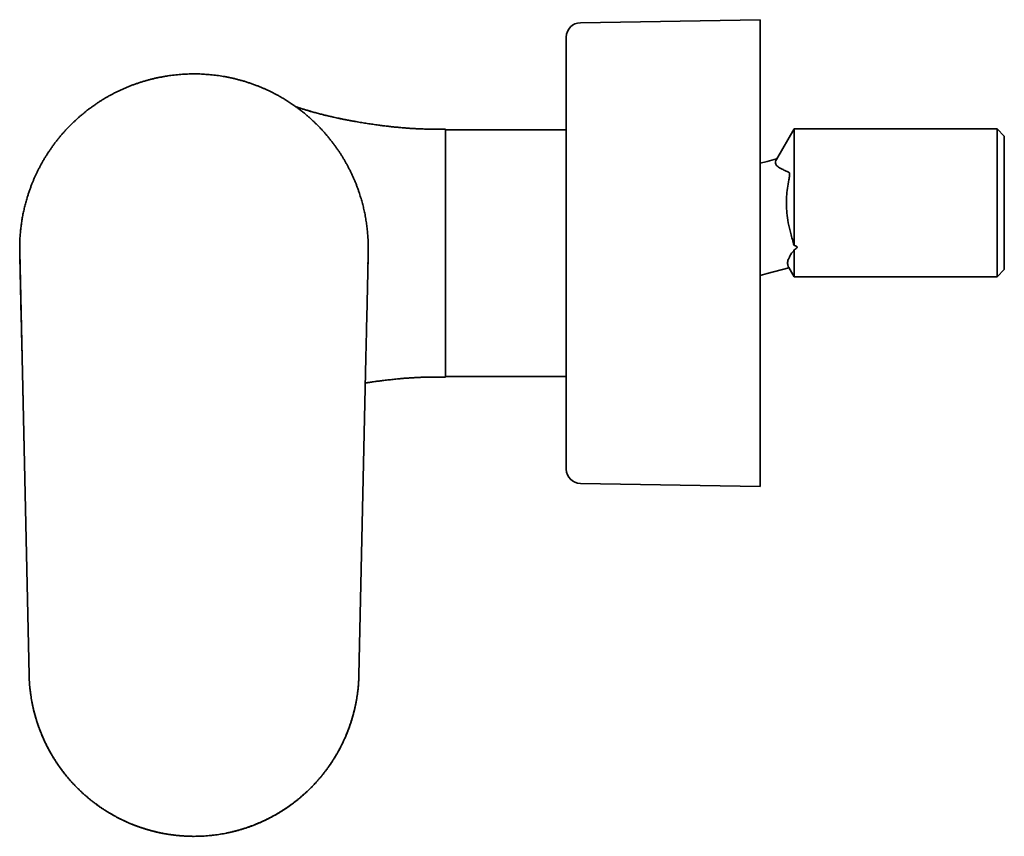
# Model space of a CAD drawing. Header units: millimetres. Extents: x 8 to 752, y 12 to 437.
# Tile 1 of 9: x 27 to 164, y 324 to 437. Entities that reach past the tile are written whole.
import ezdxf

# ---------------------------------------------------------------- set-up
doc = ezdxf.new("R2010")
doc.units = ezdxf.units.MM

msp = doc.modelspace()

# ---------------------------------------------------------------- linework, layer by layer
at = {"color": 7, "linetype": 'Continuous', "lineweight": 35}
for p, q in [((130.16, 437.2), (105.13, 436.78)), ((130.16, 437.2), (130.16, 404.7)), ((103.16, 434.78), (103.16, 404.7)), ((134.86, 422), (132.4, 417.73)), ((163.11, 422), (134.86, 422)), ((134.86, 422), (134.86, 405.76)), ((164.11, 421), (163.11, 422)), ((163.11, 401.4), (163.11, 422)), ((163.11, 422), (163.11, 422)), ((86.36, 421.95), (84.86, 421.95)), ((103.16, 421.87), (86.36, 421.87)), ((164.11, 421), (164.11, 402.4)), ((164.11, 421), (164.11, 421)), ((131.11, 417.45), (130.16, 417.2)), ((132.43, 417.81), (131.11, 417.45)), ((75.61, 405.13), (75.61, 405.54)), ((27.11, 405.27), (27.11, 404.86)), ((27.11, 404.87), (28.42, 345.96)), ((27.11, 404.85), (27.13, 404.24)), ((27.11, 404.7), (27.11, 404.71)), ((27.13, 404.24), (27.32, 395.65)), ((75.4, 395.65), (75.59, 404.25)), ((103.16, 404.7), (103.16, 374.62)), ((130.16, 404.7), (130.16, 372.2)), ((134.86, 405.17), (134.86, 401.4)), ((130.16, 401.6), (131.11, 401.86)), ((131.11, 401.86), (134.13, 402.66)), ((134.13, 402.68), (134.86, 401.4)), ((163.11, 401.4), (164.11, 402.4)), ((134.86, 401.4), (163.11, 401.4)), ((27.32, 395.65), (27.34, 394.5)), ((27.32, 395.65), (27.34, 394.5)), ((75.4, 395.65), (75.37, 394.5)), ((27.34, 394.5), (27.35, 394.31)), ((27.35, 394.31), (27.36, 393.81)), ((27.35, 394.31), (27.36, 393.81)), ((27.36, 393.81), (27.44, 390.12)), ((75.28, 390.13), (75.36, 393.81)), ((75.37, 394.32), (75.36, 393.81)), ((75.37, 394.5), (75.37, 394.32)), ((27.44, 390.12), (27.77, 375.4)), ((74.95, 375.4), (75.28, 390.13)), ((74.95, 375.4), (75.28, 390.13)), ((84.86, 387.45), (86.36, 387.45)), ((86.36, 387.52), (103.16, 387.52)), ((74.31, 345.95), (74.95, 375.4)), ((105.13, 372.62), (130.16, 372.2)), ((28.42, 345.95), (28.42, 345.94)), ((74.31, 345.95), (74.31, 345.95))]:
    msp.add_line(p, q, dxfattribs=at)
at = {"color": 7, "linetype": 'Continuous', "lineweight": 35, "flags": 128}
msp.add_lwpolyline([(27.11, 404.86), (27.12, 404.36), (27.13, 403.89)], dxfattribs=at)
at = {"color": 7, "linetype": 'Continuous', "lineweight": 35}
for centre, radius, start, end in [((105.16, 434.78), 2, 90.9548, 180), ((51.36, 404.7), 24.25, 180, 183.0372), ((51.36, 404.7), 24.25, 356.4807, 0.6595), ((51.37, 404.99), 24.24, 357.0276, 0.3133), ((105.16, 374.62), 2, 180, 269.0452)]:
    msp.add_arc(centre, radius, start, end, dxfattribs=at)
for points, knots in [([(51.35, 429.65), (51.2, 429.65), (50.9, 429.65), (50.45, 429.64), (49.99, 429.61), (49.53, 429.58), (49.06, 429.54), (48.6, 429.5), (48.15, 429.44), (47.71, 429.38), (47.27, 429.3), (46.82, 429.22), (46.38, 429.13), (45.93, 429.04), (45.48, 428.93), (45.03, 428.81), (44.59, 428.69), (44.14, 428.56), (43.7, 428.41), (43.26, 428.26), (42.83, 428.11), (42.4, 427.94), (41.97, 427.77), (41.56, 427.59), (41.14, 427.4), (40.73, 427.2), (40.32, 427), (39.92, 426.79), (39.53, 426.58), (39.15, 426.36), (38.78, 426.14), (38.4, 425.91), (38.03, 425.66), (37.65, 425.41), (37.27, 425.14), (36.89, 424.87), (36.51, 424.58), (36.15, 424.29), (35.79, 424), (35.45, 423.71), (35.12, 423.41), (34.79, 423.11), (34.47, 422.81), (34.15, 422.49), (33.82, 422.16), (33.5, 421.82), (33.19, 421.47), (32.88, 421.11), (32.58, 420.75), (32.29, 420.39), (32.02, 420.04), (31.75, 419.68), (31.5, 419.32), (31.25, 418.96), (31, 418.59), (30.76, 418.2), (30.51, 417.81), (30.28, 417.41), (30.06, 417), (29.84, 416.6), (29.64, 416.19), (29.45, 415.8), (29.26, 415.41), (29.09, 415.02), (28.92, 414.62), (28.76, 414.2), (28.59, 413.76), (28.42, 413.28), (28.29, 412.89), (28.22, 412.66), (28.19, 412.58)], [0, 0, 0, 0, 0.014665, 0.029448, 0.044346, 0.059354, 0.07447, 0.08969, 0.104132, 0.118661, 0.133274, 0.14797, 0.162745, 0.177599, 0.192529, 0.207533, 0.22261, 0.23776, 0.252708, 0.267724, 0.282807, 0.297957, 0.312627, 0.327356, 0.34214, 0.356977, 0.371862, 0.386792, 0.400909, 0.415061, 0.429246, 0.443461, 0.457705, 0.47284, 0.488002, 0.503188, 0.518394, 0.533619, 0.548859, 0.563239, 0.577628, 0.592024, 0.606423, 0.620825, 0.636099, 0.651371, 0.666637, 0.681895, 0.697141, 0.712373, 0.726718, 0.741046, 0.755352, 0.769636, 0.783893, 0.798984, 0.814041, 0.829062, 0.844045, 0.858989, 0.87389, 0.887898, 0.901864, 0.915786, 0.929661, 0.943487, 0.959845, 0.976128, 0.992334, 1, 1, 1, 1]), ([(74.34, 413.13), (74.34, 413.13), (74.29, 413.28), (74.19, 413.57), (74.03, 414), (73.87, 414.43), (73.69, 414.85), (73.51, 415.26), (73.33, 415.68), (73.13, 416.08), (72.92, 416.49), (72.72, 416.89), (72.5, 417.27), (72.29, 417.65), (72.07, 418.02), (71.84, 418.39), (71.6, 418.76), (71.34, 419.14), (71.08, 419.52), (70.8, 419.89), (70.52, 420.26), (70.23, 420.63), (69.94, 420.98), (69.65, 421.32), (69.36, 421.65), (69.06, 421.98), (68.76, 422.29), (68.44, 422.61), (68.11, 422.93), (67.77, 423.25), (67.43, 423.57), (67.08, 423.87), (66.72, 424.17), (66.36, 424.46), (66.01, 424.73), (65.66, 424.99), (65.3, 425.24), (64.94, 425.49), (64.57, 425.74), (64.19, 425.98), (63.8, 426.22), (63.4, 426.45), (63, 426.68), (62.6, 426.89), (62.2, 427.1), (61.8, 427.29), (61.42, 427.47), (61.03, 427.64), (60.64, 427.81), (60.22, 427.98), (59.78, 428.14), (59.31, 428.31), (58.84, 428.47), (58.37, 428.62), (57.9, 428.75), (57.44, 428.88), (56.99, 428.99), (56.54, 429.09), (56.1, 429.18), (55.66, 429.27), (55.22, 429.34), (54.78, 429.41), (54.34, 429.47), (53.9, 429.52), (53.46, 429.56), (53.03, 429.59), (52.61, 429.62), (52.19, 429.64), (51.77, 429.65), (51.49, 429.65), (51.35, 429.65)], [0, 0, 0, 0, 0.000077, 0.015299, 0.030585, 0.045934, 0.060791, 0.075702, 0.090664, 0.105674, 0.12073, 0.135829, 0.150103, 0.164411, 0.178752, 0.193124, 0.207525, 0.222829, 0.238161, 0.253517, 0.268895, 0.284292, 0.299704, 0.314247, 0.328798, 0.343356, 0.357918, 0.372481, 0.387926, 0.403368, 0.418804, 0.434231, 0.449648, 0.46505, 0.479556, 0.494046, 0.508515, 0.522963, 0.537386, 0.552653, 0.567888, 0.583088, 0.598249, 0.613369, 0.628445, 0.642616, 0.656743, 0.670822, 0.68485, 0.698826, 0.715356, 0.731807, 0.748179, 0.764472, 0.780684, 0.796814, 0.811946, 0.827003, 0.841982, 0.856881, 0.8717, 0.886435, 0.901084, 0.915644, 0.930114, 0.944489, 0.958514, 0.972443, 0.986272, 1, 1, 1, 1]), ([(65.55, 425.07), (65.68, 425.02), (65.96, 424.93), (66.4, 424.79), (66.86, 424.65), (67.33, 424.51), (67.83, 424.37), (68.37, 424.22), (68.96, 424.06), (69.55, 423.92), (70.14, 423.77), (70.8, 423.62), (71.53, 423.46), (72.33, 423.3), (73.12, 423.15), (73.91, 423), (74.69, 422.87), (75.47, 422.74), (76.25, 422.63), (76.97, 422.53), (77.63, 422.44), (78.23, 422.37), (78.83, 422.3), (79.42, 422.24), (80.01, 422.19), (80.59, 422.14), (81.16, 422.09), (81.72, 422.05), (82.28, 422.02), (82.78, 422), (83.24, 421.98), (83.66, 421.97), (84.07, 421.96), (84.47, 421.95), (84.73, 421.95), (84.86, 421.95)], [0, 0, 0, 0, 0.021152, 0.045455, 0.070034, 0.09487, 0.119944, 0.150323, 0.180988, 0.211906, 0.243045, 0.274372, 0.315623, 0.357064, 0.398621, 0.439046, 0.479439, 0.519727, 0.55984, 0.599708, 0.630814, 0.661691, 0.692303, 0.722617, 0.752597, 0.782211, 0.811423, 0.840198, 0.868504, 0.896305, 0.917774, 0.938894, 0.959649, 0.980023, 1, 1, 1, 1]), ([(73.67, 423.05), (73.66, 423.05), (73.66, 423.05), (73.65, 423.05), (73.65, 423.05), (73.64, 423.05), (73.63, 423.05), (73.62, 423.05), (73.61, 423.05), (73.61, 423.05), (73.6, 423.06), (73.59, 423.06), (73.58, 423.06), (73.57, 423.06), (73.56, 423.06), (73.54, 423.06), (73.51, 423.07), (73.46, 423.08), (73.4, 423.09), (73.32, 423.1), (73.24, 423.12), (73.15, 423.14), (73.05, 423.16), (72.94, 423.18), (72.82, 423.2), (72.69, 423.23), (72.55, 423.25), (72.4, 423.28), (72.25, 423.31), (72.1, 423.34), (71.93, 423.38), (71.76, 423.41), (71.58, 423.45), (71.33, 423.5), (71, 423.57), (70.61, 423.66), (70.23, 423.75), (69.86, 423.84), (69.47, 423.93), (69.09, 424.03), (68.7, 424.13), (68.31, 424.23), (67.94, 424.33), (67.58, 424.43), (67.23, 424.54), (66.89, 424.64), (66.54, 424.74), (66.19, 424.85), (65.85, 424.96), (65.64, 425.03), (65.55, 425.06)], [0, 0, 0, 0, 0.010176, 0.019332, 0.02747, 0.034595, 0.04071, 0.045826, 0.049014, 0.05166, 0.05378, 0.055415, 0.056648, 0.057173, 0.058493, 0.059993, 0.064671, 0.070552, 0.077638, 0.085928, 0.095421, 0.105931, 0.117604, 0.130439, 0.144436, 0.159593, 0.175908, 0.193379, 0.210407, 0.228402, 0.247361, 0.26728, 0.288155, 0.309875, 0.356229, 0.401789, 0.446541, 0.490471, 0.53357, 0.580679, 0.626729, 0.671714, 0.715626, 0.758462, 0.80022, 0.840899, 0.8805, 0.924455, 0.967233, 1, 1, 1, 1]), ([(86.36, 387.45), (86.36, 387.45), (86.36, 387.56), (86.36, 388), (86.36, 388.33), (86.36, 389.2), (86.36, 389.73), (86.36, 390.98), (86.36, 391.7), (86.36, 393.3), (86.36, 394.18), (86.36, 396.06), (86.36, 397.06), (86.36, 399.14), (86.36, 400.23), (86.36, 402.44), (86.36, 403.57), (86.36, 405.83), (86.36, 406.96), (86.36, 409.17), (86.36, 410.26), (86.36, 412.34), (86.36, 413.34), (86.36, 415.22), (86.36, 416.1), (86.36, 417.7), (86.36, 418.42), (86.36, 419.67), (86.36, 420.2), (86.36, 421.07), (86.36, 421.4), (86.36, 421.84), (86.36, 421.95), (86.36, 421.95)], [0, 0, 0, 0, 0.0625, 0.0625, 0.125, 0.125, 0.1875, 0.1875, 0.25, 0.25, 0.3125, 0.3125, 0.375, 0.375, 0.4375, 0.4375, 0.5, 0.5, 0.5625, 0.5625, 0.625, 0.625, 0.6875, 0.6875, 0.75, 0.75, 0.8125, 0.8125, 0.875, 0.875, 0.9375, 0.9375, 1, 1, 1, 1]), ([(134.86, 405.76), (134.7, 406.32), (134.39, 407.37), (134.05, 408.88), (133.85, 410.22), (133.78, 411.44), (133.8, 412.59), (133.92, 413.75), (134.07, 414.59), (134.18, 415.13), (134.21, 415.37), (134.23, 415.58), (134.23, 415.75), (134.21, 415.84), (134.19, 415.91), (134.12, 415.97), (134.01, 416.01), (133.85, 416.1), (133.58, 416.21), (133.21, 416.36), (132.85, 416.55), (132.59, 416.73), (132.41, 416.89), (132.29, 417.1), (132.25, 417.38), (132.37, 417.67), (132.42, 417.77), (132.43, 417.79), (132.43, 417.79), (132.43, 417.79)], [0, 0, 0, 0, 0.092258, 0.172525, 0.244117, 0.305057, 0.364412, 0.424771, 0.488541, 0.499924, 0.510102, 0.527006, 0.533978, 0.540198, 0.545963, 0.551646, 0.569819, 0.587528, 0.614432, 0.68025, 0.740095, 0.78629, 0.828433, 0.868011, 0.926702, 0.990866, 0.996421, 0.999605, 1, 1, 1, 1]), ([(28.19, 412.58), (28.17, 412.52), (28.09, 412.24), (27.95, 411.75), (27.78, 411.09), (27.63, 410.43), (27.5, 409.77), (27.38, 409.09), (27.29, 408.4), (27.21, 407.7), (27.15, 406.99), (27.12, 406.28), (27.1, 405.71), (27.11, 405.37), (27.11, 405.27)], [0, 0, 0, 0, 0.0265298, 0.1176102, 0.2086907, 0.2997711, 0.3908515, 0.4819319, 0.5773492, 0.6727665, 0.7681838, 0.8636011, 0.9590184, 1, 1, 1, 1]), ([(75.6, 405.54), (75.6, 405.57), (75.61, 405.87), (75.59, 406.42), (75.54, 407.19), (75.48, 407.96), (75.38, 408.73), (75.26, 409.49), (75.13, 410.23), (74.97, 410.94), (74.8, 411.63), (74.6, 412.31), (74.45, 412.81), (74.36, 413.08), (74.34, 413.13)], [0, 0, 0, 0, 0.014068, 0.113984, 0.213899, 0.313814, 0.41373, 0.513645, 0.61356, 0.70515, 0.79674, 0.888329, 0.979919, 1, 1, 1, 1]), ([(134.86, 405.17), (134.89, 405.18), (134.93, 405.2), (134.99, 405.24), (135.05, 405.27), (135.09, 405.3), (135.12, 405.32), (135.14, 405.33), (135.15, 405.35), (135.17, 405.36), (135.18, 405.37), (135.2, 405.39), (135.22, 405.41), (135.24, 405.43), (135.26, 405.46), (135.27, 405.49), (135.27, 405.51), (135.27, 405.52), (135.27, 405.54), (135.27, 405.56), (135.27, 405.58), (135.25, 405.6), (135.24, 405.62), (135.22, 405.63), (135.2, 405.65), (135.18, 405.67), (135.15, 405.68), (135.12, 405.69), (135.1, 405.7), (135.08, 405.71), (135.05, 405.72), (135.03, 405.72), (134.99, 405.74), (134.94, 405.75), (134.89, 405.76), (134.86, 405.76)], [0, 0, 0, 0, 0.07185, 0.137342, 0.196552, 0.249585, 0.272184, 0.293968, 0.314952, 0.335153, 0.35459, 0.373284, 0.39126, 0.430553, 0.466501, 0.499649, 0.516399, 0.532542, 0.548212, 0.56356, 0.593881, 0.624846, 0.643464, 0.662763, 0.682929, 0.71515, 0.750152, 0.768971, 0.788641, 0.809195, 0.830661, 0.853064, 0.876427, 0.935392, 1, 1, 1, 1]), ([(27.12, 404.65), (27.12, 404.65), (27.12, 404.65), (27.12, 404.65), (27.12, 404.65), (27.12, 404.65), (27.12, 404.65), (27.12, 404.65), (27.12, 404.65), (27.12, 404.65), (27.12, 404.64), (27.12, 404.63), (27.12, 404.61), (27.12, 404.59), (27.12, 404.57), (27.12, 404.56)], [0, 0, 0, 0, 0.108283, 0.244768, 0.366685, 0.474021, 0.566771, 0.644936, 0.708525, 0.757555, 0.790735, 0.828948, 0.873489, 0.925182, 1, 1, 1, 1]), ([(75.59, 404.46), (75.59, 404.46), (75.59, 404.48), (75.59, 404.51), (75.59, 404.54), (75.59, 404.56), (75.59, 404.57), (75.59, 404.58), (75.59, 404.58), (75.59, 404.59), (75.59, 404.59), (75.59, 404.59), (75.59, 404.6), (75.59, 404.6), (75.59, 404.6), (75.59, 404.61), (75.59, 404.61), (75.59, 404.61), (75.59, 404.61), (75.59, 404.61), (75.59, 404.62), (75.59, 404.62), (75.59, 404.62), (75.59, 404.62), (75.59, 404.62)], [0, 0, 0, 0, 0.007742, 0.037817, 0.06323, 0.084222, 0.101223, 0.115063, 0.129467, 0.146352, 0.165727, 0.195446, 0.229612, 0.268232, 0.316777, 0.370909, 0.430623, 0.495907, 0.566743, 0.643106, 0.740161, 0.844791, 0.956928, 1, 1, 1, 1]), ([(134.13, 402.68), (134.11, 402.71), (134.08, 402.76), (134.03, 402.87), (133.98, 403.03), (133.94, 403.34), (133.99, 403.66), (134.11, 403.97), (134.2, 404.16), (134.31, 404.36), (134.44, 404.56), (134.57, 404.79), (134.75, 404.89), (134.82, 405.07), (134.86, 405.17)], [0, 0, 0, 0, 0.048307, 0.087931, 0.157483, 0.279323, 0.498085, 0.568967, 0.640214, 0.712287, 0.798907, 0.864891, 0.929935, 1, 1, 1, 1]), ([(75.2, 386.61), (75.24, 386.62), (75.36, 386.64), (75.56, 386.67), (75.81, 386.71), (76.08, 386.75), (76.36, 386.79), (76.66, 386.83), (76.96, 386.87), (77.28, 386.91), (77.61, 386.95), (77.96, 387), (78.32, 387.04), (78.68, 387.08), (79.06, 387.12), (79.46, 387.16), (79.9, 387.2), (80.37, 387.25), (80.85, 387.29), (81.37, 387.32), (81.94, 387.36), (82.54, 387.39), (83.14, 387.42), (83.75, 387.44), (84.33, 387.45), (84.7, 387.45), (84.86, 387.45)], [0, 0, 0, 0, 0.012811, 0.037273, 0.062525, 0.091205, 0.120821, 0.151358, 0.1828, 0.215131, 0.250372, 0.286565, 0.323683, 0.361694, 0.400564, 0.440255, 0.488032, 0.536819, 0.586531, 0.63708, 0.69821, 0.760199, 0.822844, 0.88592, 0.94918, 1, 1, 1, 1]), ([(28.42, 345.94), (28.42, 345.79), (28.43, 345.48), (28.46, 345.01), (28.49, 344.55), (28.53, 344.09), (28.59, 343.63), (28.65, 343.17), (28.72, 342.73), (28.79, 342.3), (28.87, 341.87), (28.96, 341.44), (29.07, 341), (29.19, 340.54), (29.32, 340.07), (29.46, 339.6), (29.61, 339.14), (29.77, 338.68), (29.94, 338.22), (30.12, 337.77), (30.31, 337.32), (30.5, 336.89), (30.7, 336.47), (30.9, 336.06), (31.12, 335.64), (31.34, 335.24), (31.57, 334.84), (31.8, 334.46), (32.03, 334.09), (32.27, 333.72), (32.51, 333.36), (32.78, 332.99), (33.06, 332.61), (33.36, 332.22), (33.66, 331.84), (33.98, 331.47), (34.3, 331.1), (34.63, 330.74), (34.97, 330.39), (35.31, 330.05), (35.65, 329.72), (35.99, 329.41), (36.34, 329.1), (36.7, 328.8), (37.06, 328.51), (37.41, 328.23), (37.77, 327.96), (38.13, 327.7), (38.49, 327.45), (38.85, 327.21), (39.24, 326.97), (39.64, 326.72), (40.06, 326.48), (40.49, 326.24), (40.92, 326.01), (41.36, 325.8), (41.8, 325.59), (42.25, 325.39), (42.69, 325.2), (43.13, 325.03), (43.57, 324.87), (44.01, 324.71), (44.45, 324.57), (44.89, 324.43), (45.33, 324.31), (45.76, 324.2), (46.19, 324.09), (46.61, 324), (47.04, 323.91), (47.49, 323.83), (47.96, 323.76), (48.44, 323.69), (48.93, 323.63), (49.41, 323.58), (49.9, 323.55), (50.39, 323.52), (50.88, 323.51), (51.2, 323.5), (51.37, 323.5)], [0, 0, 0, 0, 0.013066, 0.026133, 0.039199, 0.052266, 0.065333, 0.0784, 0.09072, 0.10304, 0.11536, 0.12768, 0.14, 0.153749, 0.167499, 0.181249, 0.194999, 0.208749, 0.222499, 0.23625, 0.25, 0.263066, 0.276133, 0.2892, 0.302267, 0.315333, 0.3284, 0.34072, 0.35304, 0.365361, 0.377681, 0.390001, 0.403751, 0.417501, 0.43125, 0.445, 0.458749, 0.472499, 0.486249, 0.5, 0.513067, 0.526133, 0.5392, 0.552266, 0.565333, 0.578399, 0.590719, 0.603039, 0.615359, 0.627679, 0.64, 0.65375, 0.6675, 0.681249, 0.694999, 0.708749, 0.722499, 0.736249, 0.749999, 0.763066, 0.776132, 0.789199, 0.802266, 0.815333, 0.828399, 0.84072, 0.85304, 0.86536, 0.877679, 0.889999, 0.903749, 0.917499, 0.931249, 0.944999, 0.95875, 0.9725, 0.98625, 1, 1, 1, 1]), ([(28.42, 345.79), (28.43, 345.68), (28.43, 345.42), (28.46, 345.01), (28.49, 344.54), (28.54, 344.08), (28.59, 343.61), (28.65, 343.16), (28.72, 342.71), (28.79, 342.28), (28.88, 341.85), (28.97, 341.42), (29.07, 340.99), (29.18, 340.56), (29.3, 340.14), (29.42, 339.71), (29.56, 339.29), (29.7, 338.88), (29.84, 338.47), (30, 338.07), (30.16, 337.66), (30.33, 337.26), (30.52, 336.84), (30.72, 336.42), (30.93, 336), (31.15, 335.59), (31.37, 335.18), (31.6, 334.78), (31.83, 334.4), (32.07, 334.02), (32.31, 333.65), (32.56, 333.29), (32.82, 332.93), (33.08, 332.58), (33.35, 332.23), (33.62, 331.89), (33.91, 331.55), (34.19, 331.22), (34.49, 330.9), (34.78, 330.58), (35.08, 330.27), (35.4, 329.96), (35.73, 329.65), (36.08, 329.33), (36.43, 329.02), (36.79, 328.72), (37.15, 328.43), (37.51, 328.15), (37.87, 327.88), (38.23, 327.63), (38.6, 327.38), (38.97, 327.14), (39.34, 326.9), (39.72, 326.68), (40.1, 326.46), (40.48, 326.24), (40.87, 326.04), (41.26, 325.84), (41.66, 325.65), (42.05, 325.48), (42.45, 325.3), (42.86, 325.13), (43.28, 324.97), (43.72, 324.81), (44.16, 324.66), (44.61, 324.52), (45.06, 324.38), (45.5, 324.26), (45.94, 324.15), (46.36, 324.05), (46.8, 323.96), (47.23, 323.88), (47.66, 323.8), (48.1, 323.73), (48.53, 323.68), (48.97, 323.63), (49.41, 323.58), (49.85, 323.55), (50.28, 323.53), (50.71, 323.51), (51.06, 323.5), (51.25, 323.5), (51.31, 323.5)], [0, 0, 0, 0, 0.008891, 0.022114, 0.035338, 0.048562, 0.061787, 0.075012, 0.087481, 0.09995, 0.112419, 0.124888, 0.137357, 0.149826, 0.162294, 0.174763, 0.187231, 0.199699, 0.211945, 0.22419, 0.236436, 0.248682, 0.261906, 0.27513, 0.288354, 0.301578, 0.314803, 0.328027, 0.340495, 0.352964, 0.365432, 0.3779, 0.390369, 0.402837, 0.415305, 0.427773, 0.440242, 0.45271, 0.464956, 0.477202, 0.489447, 0.501693, 0.514918, 0.528142, 0.541367, 0.554591, 0.567816, 0.58104, 0.593509, 0.605978, 0.618447, 0.630915, 0.643383, 0.655852, 0.66832, 0.680788, 0.693256, 0.705725, 0.71797, 0.730216, 0.742462, 0.754707, 0.767932, 0.781156, 0.79438, 0.807605, 0.82083, 0.834054, 0.846523, 0.858992, 0.871461, 0.88393, 0.896399, 0.908867, 0.921336, 0.933804, 0.946273, 0.958741, 0.970987, 0.983233, 0.995479, 1, 1, 1, 1]), ([(51.37, 323.5), (51.52, 323.5), (51.83, 323.51), (52.3, 323.52), (52.77, 323.54), (53.23, 323.58), (53.7, 323.62), (54.15, 323.67), (54.6, 323.73), (55.03, 323.8), (55.47, 323.87), (55.9, 323.95), (56.33, 324.05), (56.76, 324.15), (57.19, 324.25), (57.61, 324.37), (58.04, 324.49), (58.45, 324.62), (58.87, 324.76), (59.27, 324.91), (59.68, 325.06), (60.09, 325.23), (60.51, 325.4), (60.94, 325.59), (61.36, 325.79), (61.78, 326), (62.19, 326.22), (62.59, 326.44), (62.98, 326.66), (63.36, 326.89), (63.74, 327.12), (64.1, 327.36), (64.47, 327.61), (64.83, 327.87), (65.18, 328.13), (65.53, 328.4), (65.88, 328.67), (66.21, 328.95), (66.54, 329.24), (66.86, 329.53), (67.18, 329.82), (67.5, 330.13), (67.82, 330.45), (68.14, 330.79), (68.46, 331.14), (68.76, 331.49), (69.07, 331.84), (69.35, 332.2), (69.63, 332.56), (69.89, 332.91), (70.15, 333.27), (70.4, 333.63), (70.64, 334), (70.88, 334.37), (71.11, 334.75), (71.33, 335.13), (71.54, 335.51), (71.74, 335.9), (71.94, 336.29), (72.13, 336.68), (72.31, 337.07), (72.49, 337.48), (72.66, 337.9), (72.83, 338.33), (72.99, 338.77), (73.14, 339.21), (73.29, 339.66), (73.42, 340.1), (73.54, 340.53), (73.65, 340.96), (73.75, 341.39), (73.84, 341.82), (73.93, 342.25), (74, 342.68), (74.07, 343.12), (74.13, 343.56), (74.18, 343.99), (74.23, 344.43), (74.26, 344.86), (74.28, 345.29), (74.3, 345.66), (74.3, 345.87), (74.31, 345.95)], [0, 0, 0, 0, 0.013145, 0.02629, 0.039435, 0.05258, 0.065725, 0.07887, 0.091264, 0.103658, 0.116052, 0.128446, 0.140841, 0.153235, 0.165629, 0.178024, 0.190418, 0.202812, 0.214985, 0.227158, 0.23933, 0.251503, 0.264648, 0.277792, 0.290937, 0.304082, 0.317226, 0.330371, 0.342765, 0.355158, 0.367552, 0.379946, 0.39234, 0.404734, 0.417128, 0.429523, 0.441917, 0.454311, 0.466484, 0.478657, 0.49083, 0.503003, 0.516148, 0.529293, 0.542438, 0.555582, 0.568727, 0.581872, 0.594266, 0.60666, 0.619053, 0.631447, 0.643841, 0.656234, 0.668628, 0.681022, 0.693416, 0.70581, 0.717983, 0.730155, 0.742328, 0.7545, 0.767645, 0.78079, 0.793935, 0.807079, 0.820224, 0.833369, 0.845763, 0.858157, 0.870551, 0.882945, 0.89534, 0.907734, 0.920129, 0.932524, 0.944918, 0.957312, 0.969485, 0.981657, 0.993828, 1, 1, 1, 1]), ([(51.37, 323.5), (51.52, 323.5), (51.83, 323.51), (52.29, 323.52), (52.76, 323.54), (53.22, 323.58), (53.68, 323.62), (54.14, 323.67), (54.58, 323.73), (55.01, 323.79), (55.44, 323.87), (55.87, 323.95), (56.32, 324.04), (56.78, 324.15), (57.25, 324.27), (57.72, 324.4), (58.19, 324.54), (58.66, 324.69), (59.12, 324.85), (59.58, 325.02), (60.02, 325.2), (60.46, 325.38), (60.88, 325.57), (61.3, 325.77), (61.72, 325.97), (62.13, 326.19), (62.53, 326.4), (62.92, 326.62), (63.3, 326.85), (63.67, 327.08), (64.04, 327.32), (64.41, 327.57), (64.8, 327.85), (65.19, 328.14), (65.58, 328.43), (65.96, 328.74), (66.33, 329.06), (66.7, 329.38), (67.06, 329.71), (67.41, 330.04), (67.74, 330.37), (68.06, 330.71), (68.38, 331.05), (68.69, 331.4), (68.99, 331.75), (69.28, 332.1), (69.55, 332.46), (69.82, 332.81), (70.07, 333.16), (70.32, 333.52), (70.58, 333.9), (70.83, 334.29), (71.09, 334.71), (71.33, 335.13), (71.57, 335.56), (71.79, 336), (72.01, 336.43), (72.22, 336.87), (72.42, 337.31), (72.6, 337.75), (72.77, 338.18), (72.94, 338.61), (73.09, 339.05), (73.23, 339.49), (73.37, 339.93), (73.49, 340.36), (73.6, 340.78), (73.71, 341.21), (73.8, 341.63), (73.89, 342.08), (73.98, 342.54), (74.06, 343.03), (74.13, 343.51), (74.18, 344), (74.23, 344.48), (74.27, 344.97), (74.29, 345.46), (74.3, 345.78), (74.31, 345.95)], [0, 0, 0, 0, 0.013067, 0.026134, 0.0392, 0.052267, 0.065334, 0.078401, 0.090721, 0.103041, 0.115361, 0.127681, 0.140001, 0.153751, 0.167501, 0.181251, 0.195001, 0.208751, 0.222501, 0.236251, 0.250001, 0.263068, 0.276134, 0.289201, 0.302267, 0.315334, 0.328401, 0.340721, 0.353041, 0.365361, 0.377681, 0.390001, 0.403751, 0.417501, 0.431251, 0.445, 0.45875, 0.4725, 0.48625, 0.5, 0.513067, 0.526134, 0.539201, 0.552267, 0.565333, 0.5784, 0.590719, 0.603039, 0.615359, 0.62768, 0.64, 0.65375, 0.6675, 0.68125, 0.695, 0.70875, 0.7225, 0.73625, 0.75, 0.763067, 0.776134, 0.789201, 0.802267, 0.815334, 0.828401, 0.840721, 0.853041, 0.865361, 0.87768, 0.89, 0.90375, 0.9175, 0.93125, 0.945001, 0.958751, 0.972501, 0.986251, 1, 1, 1, 1])]:
    msp.add_open_spline(points, degree=3, knots=knots, dxfattribs=at)

doc.saveas('drawing.dxf')
